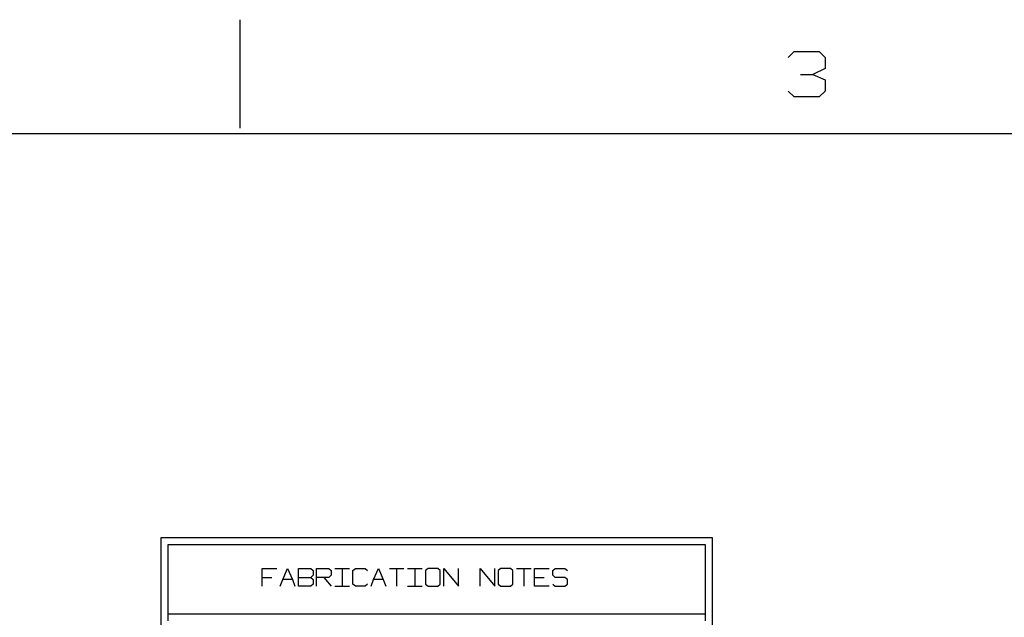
# Model space of a CAD drawing. Extents: x 0 to 1189, y 35 to 806.
# Tile 11 of 22: x 250 to 499, y 654 to 806. Entities that reach past the tile are written whole.
import ezdxf

# ---------------------------------------------------------------- set-up
doc = ezdxf.new("R2010")
doc.units = 0
doc.layers.add('1', color=1, linetype='CONTINUOUS')

msp = doc.modelspace()

# ---------------------------------------------------------------- linework, layer by layer
at = {"layer": '1'}
for p, q in [((305.7, 805.58), (305.7, 778.1)), ((444.6, 796.03), (446.18, 797.48)), ((446.18, 797.48), (452.45, 797.48)), ((452.45, 797.48), (454.03, 796.03)), ((454.03, 796.03), (454.03, 793.18)), ((447.75, 791.73), (450.9, 791.73)), ((454.03, 793.18), (450.9, 791.73)), ((450.9, 791.73), (454.03, 790.3)), ((454.03, 790.3), (454.03, 787.43)), ((446.18, 786), (444.6, 787.43)), ((452.45, 786), (446.18, 786)), ((454.03, 787.43), (452.45, 786)), ((26.55, 776.73), (1162.45, 776.73)), ((425.43, 674.23), (285.7, 674.23)), ((285.7, 674.23), (285.7, 363.35)), ((425.43, 363.35), (425.43, 674.23)), ((287.45, 672.48), (287.45, 653.25)), ((423.68, 672.48), (287.45, 672.48)), ((423.68, 653.25), (423.68, 672.48)), ((311.35, 662), (311.35, 666.5)), ((311.35, 666.5), (315.05, 666.5)), ((316.58, 663.68), (317.8, 666.5)), ((317.8, 666.5), (319.03, 663.68)), ((320.55, 662), (320.55, 666.5)), ((320.55, 666.5), (323.65, 666.5)), ((323.65, 666.5), (324.25, 665.95)), ((325.15, 662), (325.15, 666.5)), ((325.15, 666.5), (328.25, 666.5)), ((328.25, 666.5), (328.85, 665.95)), ((329.75, 666.5), (333.48, 666.5)), ((331.6, 666.5), (331.6, 662)), ((334.35, 665.95), (334.98, 666.5)), ((334.98, 666.5), (337.45, 666.5)), ((337.45, 666.5), (338.08, 665.95)), ((339.58, 663.68), (340.83, 666.5)), ((340.83, 666.5), (342.05, 663.68)), ((343.58, 666.5), (347.28, 666.5)), ((345.43, 666.5), (345.43, 662)), ((348.18, 666.5), (351.88, 666.5)), ((350.03, 666.5), (350.03, 662)), ((353.38, 666.5), (352.78, 665.95)), ((355.85, 666.5), (353.38, 666.5)), ((356.48, 665.95), (355.85, 666.5)), ((357.38, 662), (357.38, 666.5)), ((357.38, 666.5), (361.08, 662)), ((361.08, 662), (361.08, 666.5)), ((366.58, 662), (366.58, 666.5)), ((366.58, 666.5), (370.3, 662)), ((370.3, 662), (370.3, 666.5)), ((371.8, 666.5), (371.18, 665.95)), ((374.28, 666.5), (371.8, 666.5)), ((374.9, 665.95), (374.28, 666.5)), ((375.78, 666.5), (379.5, 666.5)), ((377.65, 666.5), (377.65, 662)), ((380.38, 662), (380.38, 666.5)), ((380.38, 666.5), (384.1, 666.5)), ((385, 665.95), (385.6, 666.5)), ((385.6, 666.5), (388.08, 666.5)), ((388.08, 666.5), (388.7, 665.95)), ((311.35, 664.25), (313.83, 664.25)), ((315.95, 662), (316.58, 663.68)), ((319.03, 663.68), (316.58, 663.68)), ((319.03, 663.68), (319.65, 662)), ((320.55, 664.25), (323.65, 664.25)), ((324.25, 664.8), (323.65, 664.25)), ((323.65, 664.25), (324.25, 663.68)), ((324.25, 665.95), (324.25, 664.8)), ((324.25, 663.68), (324.25, 662.55)), ((328.25, 664.25), (325.15, 664.25)), ((327, 664.25), (328.85, 662)), ((328.85, 664.8), (328.25, 664.25)), ((328.85, 665.95), (328.85, 664.8)), ((334.35, 662.55), (334.35, 665.95)), ((338.95, 662), (339.58, 663.68)), ((342.05, 663.68), (339.58, 663.68)), ((342.05, 663.68), (342.68, 662)), ((352.78, 665.95), (352.78, 662.55)), ((356.48, 662.55), (356.48, 665.95)), ((371.18, 665.95), (371.18, 662.55)), ((374.9, 662.55), (374.9, 665.95)), ((380.38, 664.25), (382.85, 664.25)), ((385, 664.8), (385, 665.95)), ((385.6, 664.25), (385, 664.8)), ((388.08, 664.25), (385.6, 664.25)), ((388.7, 663.68), (388.08, 664.25)), ((388.7, 662.55), (388.7, 663.68)), ((323.65, 662), (320.55, 662)), ((324.25, 662.55), (323.65, 662)), ((329.75, 662), (333.48, 662)), ((334.98, 662), (334.35, 662.55)), ((337.45, 662), (334.98, 662)), ((338.08, 662.55), (337.45, 662)), ((348.18, 662), (351.88, 662)), ((352.78, 662.55), (353.38, 662)), ((353.38, 662), (355.85, 662)), ((355.85, 662), (356.48, 662.55)), ((371.18, 662.55), (371.8, 662)), ((371.8, 662), (374.28, 662)), ((374.28, 662), (374.9, 662.55)), ((384.1, 662), (380.38, 662)), ((385, 662.55), (385.6, 662)), ((385.6, 662), (388.08, 662)), ((388.08, 662), (388.7, 662.55)), ((287.45, 655), (423.68, 655))]:
    msp.add_line(p, q, dxfattribs=at)

doc.saveas('drawing.dxf')
